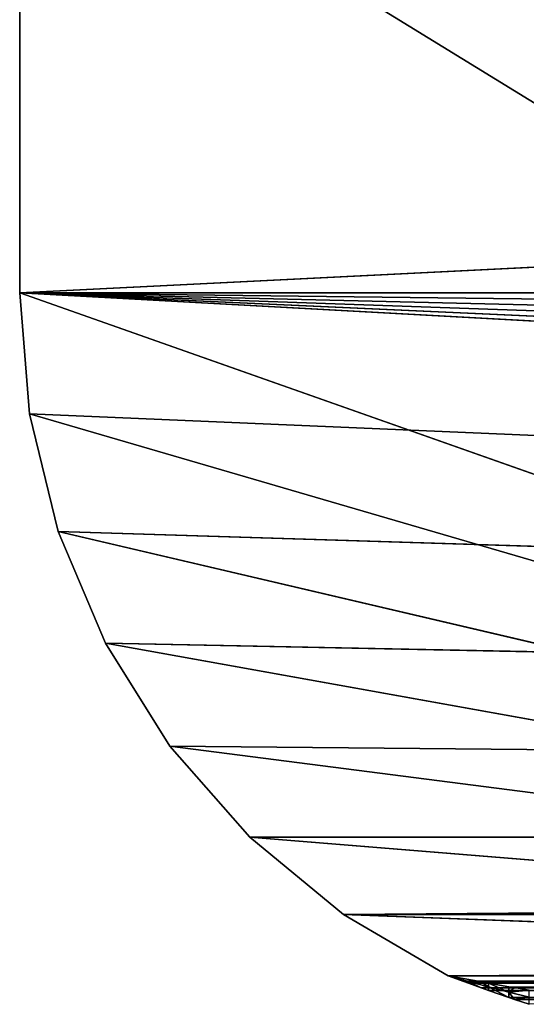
# Model space of a CAD drawing. Extents: x 0 to 40, y 0 to 8.
# Tile 1 of 256: x 0 to 2, y 0.2 to 4.1. Entities that reach past the tile are written whole.
import ezdxf

# ---------------------------------------------------------------- set-up
doc = ezdxf.new("R2010")
doc.units = 0
doc.header["$LTSCALE"] = 2.54
doc.layers.get('0').update_dxf_attribs({"color": 13, "linetype": 'CONTINUOUS'})

# ---------------------------------------------------------------- blocks, each defined once
blk = doc.blocks.new('P__KA__AZIENKOWA_RAGIO_40C')
at = {"color": 0}
for p, q in [((0, 3), (40, 5)), ((0, 3), (40, 5)), ((0, 3), (0, 5)), ((0, 5, 0.15), (7.6484, 0.3, 0.15)), ((0, 5, 0.15), (7.6484, 0.3, 0.15)), ((0, 5, 0.15), (0, 3, 0.15)), ((0, 3, 0.15), (0, 5)), ((0, 3), (0, 5)), ((0, 3, 0.15), (0, 5)), ((0, 5, 0.15), (0, 3, 0.15)), ((39.9617, 2.5221), (0, 3)), ((0, 3), (40, 3)), ((39.9617, 2.5221), (0, 3)), ((39.8478, 2.0565), (0, 3)), ((39.8478, 2.0565), (0, 3)), ((39.6611, 1.6149), (0, 3)), ((0, 3), (40, 3)), ((39.4065, 1.2087), (0, 3)), ((39.6611, 1.6149), (0, 3)), ((39.4065, 1.2087), (0, 3)), ((39.0905, 0.8483), (0, 3)), ((39.0905, 0.8483), (0, 3)), ((0.0383, 2.5221), (0, 3)), ((0, 3, 0.15), (7.6484, 0.3, 0.15)), ((0, 3, 0.15), (0.0383, 2.5221, 0.15)), ((0, 3, 0.15), (7.6484, 0.3, 0.15)), ((0, 3), (0, 3, 0.15)), ((0, 3), (0, 3, 0.15)), ((0.0383, 2.5221), (0, 3)), ((0.0383, 2.5221), (0, 3, 0.15)), ((0.0383, 2.5221), (0, 3, 0.15)), ((0, 3, 0.15), (0.0383, 2.5221, 0.15)), ((39.0905, 0.8483), (0.0383, 2.5221)), ((39.0905, 0.8483), (0.0383, 2.5221)), ((0.1522, 2.0565), (0.0383, 2.5221)), ((0.0383, 2.5221, 0.15), (7.6484, 0.3, 0.15)), ((0.0383, 2.5221, 0.15), (7.6484, 0.3, 0.15)), ((0.0383, 2.5221, 0.15), (0.1522, 2.0565, 0.15)), ((0.0383, 2.5221), (0.0383, 2.5221, 0.15)), ((0.0383, 2.5221), (0.0383, 2.5221, 0.15)), ((0.1522, 2.0565), (0.0383, 2.5221)), ((0.1522, 2.0565), (0.0383, 2.5221, 0.15)), ((0.1522, 2.0565), (0.0383, 2.5221, 0.15)), ((0.0383, 2.5221, 0.15), (0.1522, 2.0565, 0.15)), ((0.3389, 1.6149), (0.1522, 2.0565)), ((0.1522, 2.0565), (39.0905, 0.8483)), ((0.1522, 2.0565), (39.0905, 0.8483)), ((0.1522, 2.0565, 0.15), (7.6484, 0.3, 0.15)), ((0.1522, 2.0565, 0.15), (7.6484, 0.3, 0.15)), ((0.1522, 2.0565, 0.15), (0.3389, 1.6149, 0.15)), ((0.1522, 2.0565), (0.1522, 2.0565, 0.15)), ((0.1522, 2.0565), (0.1522, 2.0565, 0.15)), ((0.3389, 1.6149), (0.1522, 2.0565)), ((0.3389, 1.6149), (0.1522, 2.0565, 0.15)), ((0.3389, 1.6149), (0.1522, 2.0565, 0.15)), ((0.1522, 2.0565, 0.15), (0.3389, 1.6149, 0.15)), ((0.5935, 1.2087), (0.3389, 1.6149)), ((0.3389, 1.6149), (39.0905, 0.8483)), ((0.3389, 1.6149), (39.0905, 0.8483)), ((0.3389, 1.6149, 0.15), (0.5935, 1.2087, 0.15)), ((7.6484, 0.3, 0.15), (0.3389, 1.6149, 0.15)), ((7.6484, 0.3, 0.15), (0.3389, 1.6149, 0.15)), ((0.3389, 1.6149), (0.3389, 1.6149, 0.15)), ((0.3389, 1.6149), (0.3389, 1.6149, 0.15)), ((0.5935, 1.2087), (0.3389, 1.6149)), ((0.5935, 1.2087), (0.3389, 1.6149, 0.15)), ((0.5935, 1.2087), (0.3389, 1.6149, 0.15)), ((0.3389, 1.6149, 0.15), (0.5935, 1.2087, 0.15)), ((0.9095, 0.8483), (0.5935, 1.2087)), ((0.5935, 1.2087), (39.0905, 0.8483)), ((0.5935, 1.2087), (39.0905, 0.8483)), ((0.5935, 1.2087, 0.15), (7.6484, 0.3, 0.15)), ((0.5935, 1.2087, 0.15), (7.6484, 0.3, 0.15)), ((0.5935, 1.2087, 0.15), (0.9095, 0.8483, 0.15)), ((0.5935, 1.2087), (0.5935, 1.2087, 0.15)), ((0.5935, 1.2087), (0.5935, 1.2087, 0.15)), ((0.9095, 0.8483), (0.5935, 1.2087)), ((0.9095, 0.8483), (0.5935, 1.2087, 0.15)), ((0.9095, 0.8483), (0.5935, 1.2087, 0.15)), ((0.5935, 1.2087, 0.15), (0.9095, 0.8483, 0.15)), ((1.279, 0.5428), (0.9095, 0.8483)), ((0.9095, 0.8483), (39.0905, 0.8483)), ((0.9095, 0.8483), (39.0905, 0.8483)), ((0.9095, 0.8483, 0.15), (7.6484, 0.3, 0.15)), ((0.9095, 0.8483, 0.15), (7.6484, 0.3, 0.15)), ((0.9095, 0.8483, 0.15), (1.279, 0.5428, 0.15)), ((0.9095, 0.8483), (0.9095, 0.8483, 0.15)), ((0.9095, 0.8483), (0.9095, 0.8483, 0.15)), ((1.279, 0.5428), (0.9095, 0.8483)), ((1.279, 0.5428), (0.9095, 0.8483, 0.15)), ((1.279, 0.5428), (0.9095, 0.8483, 0.15)), ((0.9095, 0.8483, 0.15), (1.279, 0.5428, 0.15)), ((1.279, 0.5428), (39.0905, 0.8483)), ((1.279, 0.5428), (39.0905, 0.8483)), ((1.6923, 0.3), (1.279, 0.5428)), ((1.279, 0.5428), (38.721, 0.5428)), ((1.279, 0.5428), (38.721, 0.5428)), ((1.279, 0.5428, 0.15), (1.6923, 0.3, 0.15)), ((7.6484, 0.3, 0.15), (1.279, 0.5428, 0.15)), ((7.6484, 0.3, 0.15), (1.279, 0.5428, 0.15)), ((1.6923, 0.3), (1.279, 0.5428)), ((1.6923, 0.3, 0.075), (1.279, 0.5428)), ((1.279, 0.5428), (1.279, 0.5428, 0.15)), ((1.279, 0.5428), (1.279, 0.5428, 0.15)), ((1.6923, 0.3, 0.075), (1.279, 0.5428)), ((1.6923, 0.3, 0.075), (1.279, 0.5428, 0.15)), ((1.6923, 0.3, 0.075), (1.279, 0.5428, 0.15)), ((1.279, 0.5428, 0.15), (1.6923, 0.3, 0.15)), ((1.6923, 0.3), (38.721, 0.5428)), ((1.6923, 0.3), (38.721, 0.5428)), ((38.3077, 0.3), (1.6923, 0.3)), ((1.6923, 0.3, 0.15), (7.6484, 0.3, 0.15)), ((1.7502, 0.2792, 0.0007), (1.6923, 0.3)), ((38.3077, 0.3), (1.6923, 0.3)), ((1.6923, 0.3, 0.15), (1.8113, 0.2786, 0.1515)), ((1.6923, 0.3, 0.15), (7.6484, 0.3, 0.15)), ((1.7502, 0.2792, 0.0007), (1.6923, 0.3)), ((1.7502, 0.2792, 0.0007), (1.6923, 0.3, 0.075)), ((1.6923, 0.3, 0.075), (1.6923, 0.3)), ((1.7502, 0.2792, 0.0007), (1.6923, 0.3, 0.075)), ((1.7722, 0.2785, 0.076), (1.6923, 0.3, 0.075)), ((1.7722, 0.2785, 0.076), (1.6923, 0.3, 0.075)), ((1.7722, 0.2785, 0.076), (1.6923, 0.3, 0.15)), ((1.6923, 0.3, 0.15), (1.6923, 0.3, 0.075)), ((1.7722, 0.2785, 0.076), (1.6923, 0.3, 0.15)), ((1.6923, 0.3, 0.15), (1.8113, 0.2786, 0.1515)), ((1.6923, 0.3, 0.075), (1.6923, 0.3)), ((1.6923, 0.3, 0.15), (1.6923, 0.3, 0.075)), ((38.3077, 0.3), (1.7502, 0.2792, 0.0007)), ((38.3077, 0.3), (1.7502, 0.2792, 0.0007)), ((1.7722, 0.2713, 0.0014), (1.7502, 0.2792, 0.0007)), ((1.7722, 0.2713, 0.0014), (1.7502, 0.2792, 0.0007)), ((1.7722, 0.2785, 0.076), (1.7502, 0.2792, 0.0007)), ((1.7722, 0.2785, 0.076), (1.7502, 0.2792, 0.0007)), ((1.7722, 0.2713, 0.0014), (38.3077, 0.3)), ((1.7722, 0.2713, 0.0014), (38.3077, 0.3)), ((1.8113, 0.2786, 0.1515), (1.7722, 0.2785, 0.076)), ((1.8113, 0.2786, 0.1515), (1.7722, 0.2785, 0.076)), ((1.7722, 0.2785, 0.076), (1.8231, 0.2765, 0.1518)), ((1.7722, 0.2785, 0.076), (1.8231, 0.2765, 0.1518)), ((1.7722, 0.2785, 0.076), (1.852, 0.2571, 0.0791)), ((1.7722, 0.2713, 0.0014), (1.7722, 0.2785, 0.076)), ((1.7722, 0.2713, 0.0014), (1.7722, 0.2785, 0.076)), ((1.8231, 0.2531, 0.0037), (1.7722, 0.2785, 0.076)), ((1.8231, 0.2531, 0.0037), (1.7722, 0.2785, 0.076)), ((1.7722, 0.2785, 0.076), (1.852, 0.2571, 0.0791)), ((1.8113, 0.2786, 0.1515), (7.6484, 0.3, 0.15)), ((1.8113, 0.2786, 0.1515), (7.6484, 0.3, 0.15)), ((1.8113, 0.2786, 0.1515), (1.8231, 0.2765, 0.1518)), ((1.8113, 0.2786, 0.1515), (1.8231, 0.2765, 0.1518)), ((1.8231, 0.2531, 0.0037), (38.3077, 0.3)), ((1.8231, 0.2531, 0.0037), (38.3077, 0.3)), ((1.8231, 0.2765, 0.1518), (7.6484, 0.3, 0.15)), ((1.8231, 0.2765, 0.1518), (7.6484, 0.3, 0.15)), ((1.8231, 0.2765, 0.1518), (7.6484, 0.2765, 0.1518)), ((1.8231, 0.2765, 0.1518), (7.6484, 0.2765, 0.1518)), ((1.8231, 0.2765, 0.1518), (1.852, 0.2714, 0.1528)), ((1.852, 0.2571, 0.0791), (1.8231, 0.2765, 0.1518)), ((1.852, 0.2571, 0.0791), (1.8231, 0.2765, 0.1518)), ((1.8231, 0.2765, 0.1518), (1.852, 0.2714, 0.1528)), ((1.852, 0.2714, 0.1528), (7.6484, 0.2765, 0.1518)), ((1.852, 0.2714, 0.1528), (7.6484, 0.2765, 0.1518)), ((1.8231, 0.2531, 0.0037), (1.7722, 0.2713, 0.0014)), ((1.8231, 0.2531, 0.0037), (1.7722, 0.2713, 0.0014)), ((1.8231, 0.2531, 0.0037), (38.2082, 0.2642, 0.0021)), ((1.8231, 0.2531, 0.0037), (38.2082, 0.2642, 0.0021)), ((1.8231, 0.2531, 0.0037), (1.852, 0.2571, 0.0791)), ((1.8231, 0.2531, 0.0037), (1.852, 0.2571, 0.0791)), ((1.852, 0.2428, 0.0055), (1.8231, 0.2531, 0.0037)), ((1.8231, 0.2531, 0.0037), (38.1769, 0.2531, 0.0037)), ((1.8231, 0.2531, 0.0037), (38.1769, 0.2531, 0.0037)), ((1.852, 0.2428, 0.0055), (1.8231, 0.2531, 0.0037)), ((1.852, 0.2714, 0.1528), (7.6484, 0.2536, 0.1573)), ((1.852, 0.2714, 0.1528), (7.6484, 0.2536, 0.1573)), ((1.852, 0.2714, 0.1528), (1.9319, 0.2574, 0.1562)), ((1.852, 0.2571, 0.0791), (1.852, 0.2714, 0.1528)), ((1.852, 0.2571, 0.0791), (1.852, 0.2714, 0.1528)), ((1.9319, 0.2361, 0.0842), (1.852, 0.2714, 0.1528)), ((1.9319, 0.2361, 0.0842), (1.852, 0.2714, 0.1528)), ((1.852, 0.2714, 0.1528), (1.9319, 0.2574, 0.1562)), ((1.852, 0.2571, 0.0791), (1.9319, 0.2361, 0.0842)), ((1.852, 0.2571, 0.0791), (1.9319, 0.2149, 0.0123)), ((1.852, 0.2571, 0.0791), (1.9319, 0.2361, 0.0842)), ((1.852, 0.2428, 0.0055), (1.852, 0.2571, 0.0791)), ((1.852, 0.2428, 0.0055), (1.852, 0.2571, 0.0791)), ((1.852, 0.2571, 0.0791), (1.9319, 0.2149, 0.0123)), ((1.852, 0.2428, 0.0055), (38.1769, 0.2531, 0.0037)), ((1.852, 0.2428, 0.0055), (38.1769, 0.2531, 0.0037)), ((1.9319, 0.2149, 0.0123), (1.852, 0.2428, 0.0055)), ((1.9319, 0.2149, 0.0123), (1.852, 0.2428, 0.0055)), ((1.9319, 0.2574, 0.1562), (7.6484, 0.2536, 0.1573)), ((1.9319, 0.2574, 0.1562), (7.6484, 0.2536, 0.1573)), ((1.9319, 0.2574, 0.1562), (1.9539, 0.2536, 0.1573)), ((1.9319, 0.2361, 0.0842), (1.9319, 0.2574, 0.1562)), ((1.9319, 0.2574, 0.1562), (1.9539, 0.2536, 0.1573)), ((1.9319, 0.2361, 0.0842), (1.9319, 0.2574, 0.1562)), ((1.9539, 0.2536, 0.1573), (1.9319, 0.2361, 0.0842)), ((1.9539, 0.2536, 0.1573), (1.9319, 0.2361, 0.0842)), ((1.9319, 0.2149, 0.0123), (38.1769, 0.2531, 0.0037)), ((1.9319, 0.2149, 0.0123), (38.1769, 0.2531, 0.0037)), ((2.0117, 0.2439, 0.1609), (1.9319, 0.2361, 0.0842)), ((2.0117, 0.2439, 0.1609), (1.9319, 0.2361, 0.0842)), ((1.9319, 0.2361, 0.0842), (2.0117, 0.2158, 0.0913)), ((1.9319, 0.2149, 0.0123), (1.9319, 0.2361, 0.0842)), ((1.9319, 0.2149, 0.0123), (1.9319, 0.2361, 0.0842)), ((1.9539, 0.2073, 0.0147), (1.9319, 0.2361, 0.0842)), ((1.9539, 0.2073, 0.0147), (1.9319, 0.2361, 0.0842)), ((1.9319, 0.2361, 0.0842), (2.0117, 0.2158, 0.0913)), ((7.6484, 0.2536, 0.1573), (1.9539, 0.2536, 0.1573)), ((1.9539, 0.2536, 0.1573), (2.0117, 0.2439, 0.1609)), ((7.6484, 0.2536, 0.1573), (1.9539, 0.2536, 0.1573)), ((1.9539, 0.2536, 0.1573), (2.0117, 0.2439, 0.1609)), ((38.1769, 0.2531, 0.0037), (1.9539, 0.2073, 0.0147)), ((38.1769, 0.2531, 0.0037), (1.9539, 0.2073, 0.0147)), ((1.9539, 0.2073, 0.0147), (1.9319, 0.2149, 0.0123)), ((1.9539, 0.2073, 0.0147), (1.9319, 0.2149, 0.0123)), ((38.1087, 0.229, 0.0085), (1.9539, 0.2073, 0.0147)), ((38.1087, 0.229, 0.0085), (1.9539, 0.2073, 0.0147)), ((1.9539, 0.2073, 0.0147), (2.0117, 0.2158, 0.0913)), ((1.9539, 0.2073, 0.0147), (2.0117, 0.2158, 0.0913)), ((2.0117, 0.1877, 0.0218), (1.9539, 0.2073, 0.0147)), ((1.9539, 0.2073, 0.0147), (38.0461, 0.2073, 0.0147)), ((1.9539, 0.2073, 0.0147), (38.0461, 0.2073, 0.0147)), ((2.0117, 0.1877, 0.0218), (1.9539, 0.2073, 0.0147))]:
    blk.add_line(p, q, dxfattribs=at)
mesh = blk.add_polyface(dxfattribs=at)
corners = [(7.6484, 0.3, 0.15), (2.4791, 7.9544, 0.15), (1.9739, 7.8191, 0.15)]
mesh.append_faces([[corners[k] for k in face] for face in [(0, 1, 2)]], dxfattribs={"color": 0})
mesh = blk.add_polyface(dxfattribs=at)
corners = [(7.6484, 0.3, 0.15), (1.9739, 7.8191, 0.15), (1.5, 7.5981, 0.15)]
mesh.append_faces([[corners[k] for k in face] for face in [(0, 1, 2)]], dxfattribs={"color": 0})
mesh = blk.add_polyface(dxfattribs=at)
corners = [(7.6484, 0.3, 0.15), (1.5, 7.5981, 0.15), (1.0716, 7.2981, 0.15)]
mesh.append_faces([[corners[k] for k in face] for face in [(0, 1, 2)]], dxfattribs={"color": 0})
mesh = blk.add_polyface(dxfattribs=at)
corners = [(7.6484, 0.3, 0.15), (1.0716, 7.2981, 0.15), (0.7019, 6.9284, 0.15)]
mesh.append_faces([[corners[k] for k in face] for face in [(0, 1, 2)]], dxfattribs={"color": 0})
mesh = blk.add_polyface(dxfattribs=at)
corners = [(7.6484, 0.3, 0.15), (0.7019, 6.9284, 0.15), (0.4019, 6.5, 0.15)]
mesh.append_faces([[corners[k] for k in face] for face in [(0, 1, 2)]], dxfattribs={"color": 0})
mesh = blk.add_polyface(dxfattribs=at)
corners = [(7.6484, 0.3, 0.15), (0.4019, 6.5, 0.15), (0.1809, 6.0261, 0.15)]
mesh.append_faces([[corners[k] for k in face] for face in [(0, 1, 2)]], dxfattribs={"color": 0})
mesh = blk.add_polyface(dxfattribs=at)
corners = [(7.6484, 0.3, 0.15), (0.1809, 6.0261, 0.15), (0.0456, 5.5209, 0.15)]
mesh.append_faces([[corners[k] for k in face] for face in [(0, 1, 2)]], dxfattribs={"color": 0})
mesh = blk.add_polyface(dxfattribs=at)
corners = [(7.6484, 0.3, 0.15), (0.0456, 5.5209, 0.15), (0, 5, 0.15)]
mesh.append_faces([[corners[k] for k in face] for face in [(0, 1, 2)]], dxfattribs={"color": 0})
mesh = blk.add_polyface(dxfattribs=at)
corners = [(40, 3), (0, 3), (40, 5)]
mesh.append_faces([[corners[k] for k in face] for face in [(0, 1, 2)]], dxfattribs={"color": 0})
mesh = blk.add_polyface(dxfattribs=at)
corners = [(40, 5), (0, 3), (0, 5)]
mesh.append_faces([[corners[k] for k in face] for face in [(0, 1, 2)]], dxfattribs={"color": 0})
mesh = blk.add_polyface(dxfattribs=at)
corners = [(7.6484, 0.3, 0.15), (0, 5, 0.15), (0, 3, 0.15)]
mesh.append_faces([[corners[k] for k in face] for face in [(0, 1, 2)]], dxfattribs={"color": 0})
mesh = blk.add_polyface(dxfattribs=at)
corners = [(0, 5), (0, 3), (0, 3, 0.15)]
mesh.append_faces([[corners[k] for k in face] for face in [(0, 1, 2)]], dxfattribs={"color": 0})
mesh = blk.add_polyface(dxfattribs=at)
corners = [(0, 5), (0, 3, 0.15), (0, 5, 0.15)]
mesh.append_faces([[corners[k] for k in face] for face in [(0, 1, 2)]], dxfattribs={"color": 0})
mesh = blk.add_polyface(dxfattribs=at)
corners = [(40, 3), (39.9617, 2.5221), (0, 3)]
mesh.append_faces([[corners[k] for k in face] for face in [(0, 1, 2)]], dxfattribs={"color": 0})
mesh = blk.add_polyface(dxfattribs=at)
corners = [(39.9617, 2.5221), (39.8478, 2.0565), (0, 3)]
mesh.append_faces([[corners[k] for k in face] for face in [(0, 1, 2)]], dxfattribs={"color": 0})
mesh = blk.add_polyface(dxfattribs=at)
corners = [(39.8478, 2.0565), (39.6611, 1.6149), (0, 3)]
mesh.append_faces([[corners[k] for k in face] for face in [(0, 1, 2)]], dxfattribs={"color": 0})
mesh = blk.add_polyface(dxfattribs=at)
corners = [(39.6611, 1.6149), (39.4065, 1.2087), (0, 3)]
mesh.append_faces([[corners[k] for k in face] for face in [(0, 1, 2)]], dxfattribs={"color": 0})
mesh = blk.add_polyface(dxfattribs=at)
corners = [(39.4065, 1.2087), (39.0905, 0.8483), (0, 3)]
mesh.append_faces([[corners[k] for k in face] for face in [(0, 1, 2)]], dxfattribs={"color": 0})
mesh = blk.add_polyface(dxfattribs=at)
corners = [(39.0905, 0.8483), (0.0383, 2.5221), (0, 3)]
mesh.append_faces([[corners[k] for k in face] for face in [(0, 1, 2)]], dxfattribs={"color": 0})
mesh = blk.add_polyface(dxfattribs=at)
corners = [(7.6484, 0.3, 0.15), (0, 3, 0.15), (0.0383, 2.5221, 0.15)]
mesh.append_faces([[corners[k] for k in face] for face in [(0, 1, 2)]], dxfattribs={"color": 0})
mesh = blk.add_polyface(dxfattribs=at)
corners = [(0, 3), (0.0383, 2.5221), (0, 3, 0.15)]
mesh.append_faces([[corners[k] for k in face] for face in [(0, 1, 2)]], dxfattribs={"color": 0})
mesh = blk.add_polyface(dxfattribs=at)
corners = [(0, 3, 0.15), (0.0383, 2.5221), (0.0383, 2.5221, 0.15)]
mesh.append_faces([[corners[k] for k in face] for face in [(0, 1, 2)]], dxfattribs={"color": 0})
mesh = blk.add_polyface(dxfattribs=at)
corners = [(39.0905, 0.8483), (0.1522, 2.0565), (0.0383, 2.5221)]
mesh.append_faces([[corners[k] for k in face] for face in [(0, 1, 2)]], dxfattribs={"color": 0})
mesh = blk.add_polyface(dxfattribs=at)
corners = [(7.6484, 0.3, 0.15), (0.0383, 2.5221, 0.15), (0.1522, 2.0565, 0.15)]
mesh.append_faces([[corners[k] for k in face] for face in [(0, 1, 2)]], dxfattribs={"color": 0})
mesh = blk.add_polyface(dxfattribs=at)
corners = [(0.0383, 2.5221), (0.1522, 2.0565), (0.0383, 2.5221, 0.15)]
mesh.append_faces([[corners[k] for k in face] for face in [(0, 1, 2)]], dxfattribs={"color": 0})
mesh = blk.add_polyface(dxfattribs=at)
corners = [(0.0383, 2.5221, 0.15), (0.1522, 2.0565), (0.1522, 2.0565, 0.15)]
mesh.append_faces([[corners[k] for k in face] for face in [(0, 1, 2)]], dxfattribs={"color": 0})
mesh = blk.add_polyface(dxfattribs=at)
corners = [(39.0905, 0.8483), (0.3389, 1.6149), (0.1522, 2.0565)]
mesh.append_faces([[corners[k] for k in face] for face in [(0, 1, 2)]], dxfattribs={"color": 0})
mesh = blk.add_polyface(dxfattribs=at)
corners = [(7.6484, 0.3, 0.15), (0.1522, 2.0565, 0.15), (0.3389, 1.6149, 0.15)]
mesh.append_faces([[corners[k] for k in face] for face in [(0, 1, 2)]], dxfattribs={"color": 0})
mesh = blk.add_polyface(dxfattribs=at)
corners = [(0.1522, 2.0565), (0.3389, 1.6149), (0.1522, 2.0565, 0.15)]
mesh.append_faces([[corners[k] for k in face] for face in [(0, 1, 2)]], dxfattribs={"color": 0})
mesh = blk.add_polyface(dxfattribs=at)
corners = [(0.1522, 2.0565, 0.15), (0.3389, 1.6149), (0.3389, 1.6149, 0.15)]
mesh.append_faces([[corners[k] for k in face] for face in [(0, 1, 2)]], dxfattribs={"color": 0})
mesh = blk.add_polyface(dxfattribs=at)
corners = [(39.0905, 0.8483), (0.5935, 1.2087), (0.3389, 1.6149)]
mesh.append_faces([[corners[k] for k in face] for face in [(0, 1, 2)]], dxfattribs={"color": 0})
mesh = blk.add_polyface(dxfattribs=at)
corners = [(7.6484, 0.3, 0.15), (0.3389, 1.6149, 0.15), (0.5935, 1.2087, 0.15)]
mesh.append_faces([[corners[k] for k in face] for face in [(0, 1, 2)]], dxfattribs={"color": 0})
mesh = blk.add_polyface(dxfattribs=at)
corners = [(0.3389, 1.6149), (0.5935, 1.2087), (0.3389, 1.6149, 0.15)]
mesh.append_faces([[corners[k] for k in face] for face in [(0, 1, 2)]], dxfattribs={"color": 0})
mesh = blk.add_polyface(dxfattribs=at)
corners = [(0.3389, 1.6149, 0.15), (0.5935, 1.2087), (0.5935, 1.2087, 0.15)]
mesh.append_faces([[corners[k] for k in face] for face in [(0, 1, 2)]], dxfattribs={"color": 0})
mesh = blk.add_polyface(dxfattribs=at)
corners = [(39.0905, 0.8483), (0.9095, 0.8483), (0.5935, 1.2087)]
mesh.append_faces([[corners[k] for k in face] for face in [(0, 1, 2)]], dxfattribs={"color": 0})
mesh = blk.add_polyface(dxfattribs=at)
corners = [(7.6484, 0.3, 0.15), (0.5935, 1.2087, 0.15), (0.9095, 0.8483, 0.15)]
mesh.append_faces([[corners[k] for k in face] for face in [(0, 1, 2)]], dxfattribs={"color": 0})
mesh = blk.add_polyface(dxfattribs=at)
corners = [(0.5935, 1.2087), (0.9095, 0.8483), (0.5935, 1.2087, 0.15)]
mesh.append_faces([[corners[k] for k in face] for face in [(0, 1, 2)]], dxfattribs={"color": 0})
mesh = blk.add_polyface(dxfattribs=at)
corners = [(0.5935, 1.2087, 0.15), (0.9095, 0.8483), (0.9095, 0.8483, 0.15)]
mesh.append_faces([[corners[k] for k in face] for face in [(0, 1, 2)]], dxfattribs={"color": 0})
mesh = blk.add_polyface(dxfattribs=at)
corners = [(39.0905, 0.8483), (1.279, 0.5428), (0.9095, 0.8483)]
mesh.append_faces([[corners[k] for k in face] for face in [(0, 1, 2)]], dxfattribs={"color": 0})
mesh = blk.add_polyface(dxfattribs=at)
corners = [(7.6484, 0.3, 0.15), (0.9095, 0.8483, 0.15), (1.279, 0.5428, 0.15)]
mesh.append_faces([[corners[k] for k in face] for face in [(0, 1, 2)]], dxfattribs={"color": 0})
mesh = blk.add_polyface(dxfattribs=at)
corners = [(0.9095, 0.8483, 0.15), (0.9095, 0.8483), (1.279, 0.5428)]
mesh.append_faces([[corners[k] for k in face] for face in [(0, 1, 2)]], dxfattribs={"color": 0})
mesh = blk.add_polyface(dxfattribs=at)
corners = [(0.9095, 0.8483, 0.15), (1.279, 0.5428), (1.279, 0.5428, 0.15)]
mesh.append_faces([[corners[k] for k in face] for face in [(0, 1, 2)]], dxfattribs={"color": 0})
mesh = blk.add_polyface(dxfattribs=at)
corners = [(39.0905, 0.8483), (38.721, 0.5428), (1.279, 0.5428)]
mesh.append_faces([[corners[k] for k in face] for face in [(0, 1, 2)]], dxfattribs={"color": 0})
mesh = blk.add_polyface(dxfattribs=at)
corners = [(38.721, 0.5428), (1.6923, 0.3), (1.279, 0.5428)]
mesh.append_faces([[corners[k] for k in face] for face in [(0, 1, 2)]], dxfattribs={"color": 0})
mesh = blk.add_polyface(dxfattribs=at)
corners = [(7.6484, 0.3, 0.15), (1.279, 0.5428, 0.15), (1.6923, 0.3, 0.15)]
mesh.append_faces([[corners[k] for k in face] for face in [(0, 1, 2)]], dxfattribs={"color": 0})
mesh = blk.add_polyface(dxfattribs=at)
corners = [(1.6923, 0.3, 0.075), (1.279, 0.5428), (1.6923, 0.3)]
mesh.append_faces([[corners[k] for k in face] for face in [(0, 1, 2)]], dxfattribs={"color": 0})
mesh = blk.add_polyface(dxfattribs=at)
corners = [(1.279, 0.5428, 0.15), (1.279, 0.5428), (1.6923, 0.3, 0.075)]
mesh.append_faces([[corners[k] for k in face] for face in [(0, 1, 2)]], dxfattribs={"color": 0})
mesh = blk.add_polyface(dxfattribs=at)
corners = [(1.279, 0.5428, 0.15), (1.6923, 0.3, 0.075), (1.6923, 0.3, 0.15)]
mesh.append_faces([[corners[k] for k in face] for face in [(0, 1, 2)]], dxfattribs={"color": 0})
mesh = blk.add_polyface(dxfattribs=at)
corners = [(38.721, 0.5428), (38.3077, 0.3), (1.6923, 0.3)]
mesh.append_faces([[corners[k] for k in face] for face in [(0, 1, 2)]], dxfattribs={"color": 0})
mesh = blk.add_polyface(dxfattribs=at)
corners = [(38.3077, 0.3), (1.7502, 0.2792, 0.0007), (1.6923, 0.3)]
mesh.append_faces([[corners[k] for k in face] for face in [(0, 1, 2)]], dxfattribs={"color": 0})
mesh = blk.add_polyface(dxfattribs=at)
corners = [(7.6484, 0.3, 0.15), (1.6923, 0.3, 0.15), (1.8113, 0.2786, 0.1515)]
mesh.append_faces([[corners[k] for k in face] for face in [(0, 1, 2)]], dxfattribs={"color": 0})
mesh = blk.add_polyface(dxfattribs=at)
corners = [(1.6923, 0.3, 0.075), (1.6923, 0.3), (1.7502, 0.2792, 0.0007)]
mesh.append_faces([[corners[k] for k in face] for face in [(0, 1, 2)]], dxfattribs={"color": 0})
mesh = blk.add_polyface(dxfattribs=at)
corners = [(1.7722, 0.2785, 0.076), (1.6923, 0.3, 0.075), (1.7502, 0.2792, 0.0007)]
mesh.append_faces([[corners[k] for k in face] for face in [(0, 1, 2)]], dxfattribs={"color": 0})
mesh = blk.add_polyface(dxfattribs=at)
corners = [(1.6923, 0.3, 0.15), (1.6923, 0.3, 0.075), (1.7722, 0.2785, 0.076)]
mesh.append_faces([[corners[k] for k in face] for face in [(0, 1, 2)]], dxfattribs={"color": 0})
mesh = blk.add_polyface(dxfattribs=at)
corners = [(1.8113, 0.2786, 0.1515), (1.6923, 0.3, 0.15), (1.7722, 0.2785, 0.076)]
mesh.append_faces([[corners[k] for k in face] for face in [(0, 1, 2)]], dxfattribs={"color": 0})
mesh = blk.add_polyface(dxfattribs=at)
corners = [(38.3077, 0.3), (1.7722, 0.2713, 0.0014), (1.7502, 0.2792, 0.0007)]
mesh.append_faces([[corners[k] for k in face] for face in [(0, 1, 2)]], dxfattribs={"color": 0})
mesh = blk.add_polyface(dxfattribs=at)
corners = [(1.7722, 0.2785, 0.076), (1.7502, 0.2792, 0.0007), (1.7722, 0.2713, 0.0014)]
mesh.append_faces([[corners[k] for k in face] for face in [(0, 1, 2)]], dxfattribs={"color": 0})
mesh = blk.add_polyface(dxfattribs=at)
corners = [(38.3077, 0.3), (1.8231, 0.2531, 0.0037), (1.7722, 0.2713, 0.0014)]
mesh.append_faces([[corners[k] for k in face] for face in [(0, 1, 2)]], dxfattribs={"color": 0})
mesh = blk.add_polyface(dxfattribs=at)
corners = [(1.8231, 0.2765, 0.1518), (1.8113, 0.2786, 0.1515), (1.7722, 0.2785, 0.076)]
mesh.append_faces([[corners[k] for k in face] for face in [(0, 1, 2)]], dxfattribs={"color": 0})
mesh = blk.add_polyface(dxfattribs=at)
corners = [(1.8231, 0.2765, 0.1518), (1.7722, 0.2785, 0.076), (1.852, 0.2571, 0.0791)]
mesh.append_faces([[corners[k] for k in face] for face in [(0, 1, 2)]], dxfattribs={"color": 0})
mesh = blk.add_polyface(dxfattribs=at)
corners = [(1.7722, 0.2785, 0.076), (1.7722, 0.2713, 0.0014), (1.8231, 0.2531, 0.0037)]
mesh.append_faces([[corners[k] for k in face] for face in [(0, 1, 2)]], dxfattribs={"color": 0})
mesh = blk.add_polyface(dxfattribs=at)
corners = [(1.852, 0.2571, 0.0791), (1.7722, 0.2785, 0.076), (1.8231, 0.2531, 0.0037)]
mesh.append_faces([[corners[k] for k in face] for face in [(0, 1, 2)]], dxfattribs={"color": 0})
mesh = blk.add_polyface(dxfattribs=at)
corners = [(7.6484, 0.3, 0.15), (1.8113, 0.2786, 0.1515), (1.8231, 0.2765, 0.1518)]
mesh.append_faces([[corners[k] for k in face] for face in [(0, 1, 2)]], dxfattribs={"color": 0})
mesh = blk.add_polyface(dxfattribs=at)
corners = [(38.3077, 0.3), (38.2082, 0.2642, 0.0021), (1.8231, 0.2531, 0.0037)]
mesh.append_faces([[corners[k] for k in face] for face in [(0, 1, 2)]], dxfattribs={"color": 0})
mesh = blk.add_polyface(dxfattribs=at)
corners = [(7.6484, 0.3, 0.15), (1.8231, 0.2765, 0.1518), (7.6484, 0.2765, 0.1518)]
mesh.append_faces([[corners[k] for k in face] for face in [(0, 1, 2)]], dxfattribs={"color": 0})
mesh = blk.add_polyface(dxfattribs=at)
corners = [(7.6484, 0.2765, 0.1518), (1.8231, 0.2765, 0.1518), (1.852, 0.2714, 0.1528)]
mesh.append_faces([[corners[k] for k in face] for face in [(0, 1, 2)]], dxfattribs={"color": 0})
mesh = blk.add_polyface(dxfattribs=at)
corners = [(1.852, 0.2714, 0.1528), (1.8231, 0.2765, 0.1518), (1.852, 0.2571, 0.0791)]
mesh.append_faces([[corners[k] for k in face] for face in [(0, 1, 2)]], dxfattribs={"color": 0})
mesh = blk.add_polyface(dxfattribs=at)
corners = [(7.6484, 0.2765, 0.1518), (1.852, 0.2714, 0.1528), (7.6484, 0.2536, 0.1573)]
mesh.append_faces([[corners[k] for k in face] for face in [(0, 1, 2)]], dxfattribs={"color": 0})
mesh = blk.add_polyface(dxfattribs=at)
corners = [(38.2082, 0.2642, 0.0021), (38.1769, 0.2531, 0.0037), (1.8231, 0.2531, 0.0037)]
mesh.append_faces([[corners[k] for k in face] for face in [(0, 1, 2)]], dxfattribs={"color": 0})
mesh = blk.add_polyface(dxfattribs=at)
corners = [(1.852, 0.2571, 0.0791), (1.8231, 0.2531, 0.0037), (1.852, 0.2428, 0.0055)]
mesh.append_faces([[corners[k] for k in face] for face in [(0, 1, 2)]], dxfattribs={"color": 0})
mesh = blk.add_polyface(dxfattribs=at)
corners = [(38.1769, 0.2531, 0.0037), (1.852, 0.2428, 0.0055), (1.8231, 0.2531, 0.0037)]
mesh.append_faces([[corners[k] for k in face] for face in [(0, 1, 2)]], dxfattribs={"color": 0})
mesh = blk.add_polyface(dxfattribs=at)
corners = [(7.6484, 0.2536, 0.1573), (1.852, 0.2714, 0.1528), (1.9319, 0.2574, 0.1562)]
mesh.append_faces([[corners[k] for k in face] for face in [(0, 1, 2)]], dxfattribs={"color": 0})
mesh = blk.add_polyface(dxfattribs=at)
corners = [(1.852, 0.2714, 0.1528), (1.852, 0.2571, 0.0791), (1.9319, 0.2361, 0.0842)]
mesh.append_faces([[corners[k] for k in face] for face in [(0, 1, 2)]], dxfattribs={"color": 0})
mesh = blk.add_polyface(dxfattribs=at)
corners = [(1.9319, 0.2574, 0.1562), (1.852, 0.2714, 0.1528), (1.9319, 0.2361, 0.0842)]
mesh.append_faces([[corners[k] for k in face] for face in [(0, 1, 2)]], dxfattribs={"color": 0})
mesh = blk.add_polyface(dxfattribs=at)
corners = [(1.9319, 0.2361, 0.0842), (1.852, 0.2571, 0.0791), (1.9319, 0.2149, 0.0123)]
mesh.append_faces([[corners[k] for k in face] for face in [(0, 1, 2)]], dxfattribs={"color": 0})
mesh = blk.add_polyface(dxfattribs=at)
corners = [(1.852, 0.2571, 0.0791), (1.852, 0.2428, 0.0055), (1.9319, 0.2149, 0.0123)]
mesh.append_faces([[corners[k] for k in face] for face in [(0, 1, 2)]], dxfattribs={"color": 0})
mesh = blk.add_polyface(dxfattribs=at)
corners = [(38.1769, 0.2531, 0.0037), (1.9319, 0.2149, 0.0123), (1.852, 0.2428, 0.0055)]
mesh.append_faces([[corners[k] for k in face] for face in [(0, 1, 2)]], dxfattribs={"color": 0})
mesh = blk.add_polyface(dxfattribs=at)
corners = [(7.6484, 0.2536, 0.1573), (1.9319, 0.2574, 0.1562), (1.9539, 0.2536, 0.1573)]
mesh.append_faces([[corners[k] for k in face] for face in [(0, 1, 2)]], dxfattribs={"color": 0})
mesh = blk.add_polyface(dxfattribs=at)
corners = [(1.9539, 0.2536, 0.1573), (1.9319, 0.2574, 0.1562), (1.9319, 0.2361, 0.0842)]
mesh.append_faces([[corners[k] for k in face] for face in [(0, 1, 2)]], dxfattribs={"color": 0})
mesh = blk.add_polyface(dxfattribs=at)
corners = [(2.0117, 0.2439, 0.1609), (1.9539, 0.2536, 0.1573), (1.9319, 0.2361, 0.0842)]
mesh.append_faces([[corners[k] for k in face] for face in [(0, 1, 2)]], dxfattribs={"color": 0})
mesh = blk.add_polyface(dxfattribs=at)
corners = [(38.1769, 0.2531, 0.0037), (1.9539, 0.2073, 0.0147), (1.9319, 0.2149, 0.0123)]
mesh.append_faces([[corners[k] for k in face] for face in [(0, 1, 2)]], dxfattribs={"color": 0})
mesh = blk.add_polyface(dxfattribs=at)
corners = [(2.0117, 0.2439, 0.1609), (1.9319, 0.2361, 0.0842), (2.0117, 0.2158, 0.0913)]
mesh.append_faces([[corners[k] for k in face] for face in [(0, 1, 2)]], dxfattribs={"color": 0})
mesh = blk.add_polyface(dxfattribs=at)
corners = [(1.9319, 0.2361, 0.0842), (1.9319, 0.2149, 0.0123), (1.9539, 0.2073, 0.0147)]
mesh.append_faces([[corners[k] for k in face] for face in [(0, 1, 2)]], dxfattribs={"color": 0})
mesh = blk.add_polyface(dxfattribs=at)
corners = [(2.0117, 0.2158, 0.0913), (1.9319, 0.2361, 0.0842), (1.9539, 0.2073, 0.0147)]
mesh.append_faces([[corners[k] for k in face] for face in [(0, 1, 2)]], dxfattribs={"color": 0})
mesh = blk.add_polyface(dxfattribs=at)
corners = [(7.6484, 0.2536, 0.1573), (1.9539, 0.2536, 0.1573), (2.0117, 0.2439, 0.1609)]
mesh.append_faces([[corners[k] for k in face] for face in [(0, 1, 2)]], dxfattribs={"color": 0})
mesh = blk.add_polyface(dxfattribs=at)
corners = [(38.1769, 0.2531, 0.0037), (38.1087, 0.229, 0.0085), (1.9539, 0.2073, 0.0147)]
mesh.append_faces([[corners[k] for k in face] for face in [(0, 1, 2)]], dxfattribs={"color": 0})
mesh = blk.add_polyface(dxfattribs=at)
corners = [(38.1087, 0.229, 0.0085), (38.0461, 0.2073, 0.0147), (1.9539, 0.2073, 0.0147)]
mesh.append_faces([[corners[k] for k in face] for face in [(0, 1, 2)]], dxfattribs={"color": 0})
mesh = blk.add_polyface(dxfattribs=at)
corners = [(2.0117, 0.2158, 0.0913), (1.9539, 0.2073, 0.0147), (2.0117, 0.1877, 0.0218)]
mesh.append_faces([[corners[k] for k in face] for face in [(0, 1, 2)]], dxfattribs={"color": 0})
mesh = blk.add_polyface(dxfattribs=at)
corners = [(38.0461, 0.2073, 0.0147), (2.0117, 0.1877, 0.0218), (1.9539, 0.2073, 0.0147)]
mesh.append_faces([[corners[k] for k in face] for face in [(0, 1, 2)]], dxfattribs={"color": 0})

msp = doc.modelspace()

# ---------------------------------------------------------------- block references
at = {"color": 0}
msp.add_blockref('P__KA__AZIENKOWA_RAGIO_40C', (0, 0), dxfattribs=at)

doc.saveas('drawing.dxf')
